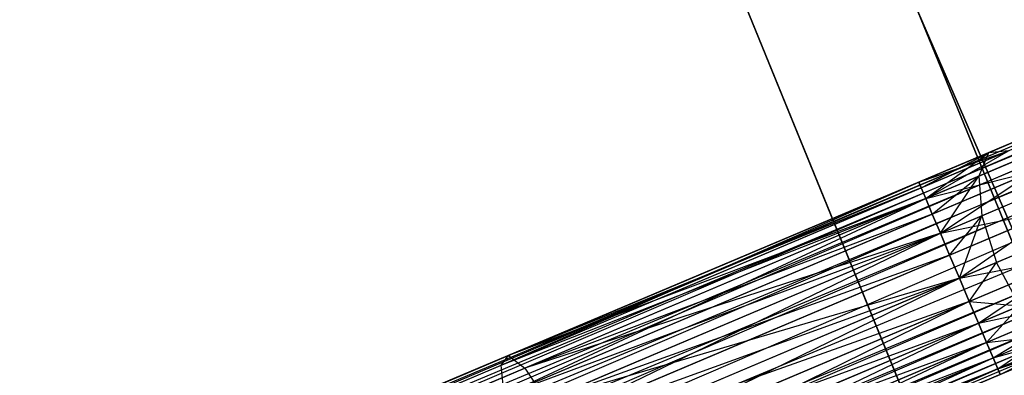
# Model space of a CAD drawing. Extents: x -102 to 101, y -101 to 102.
# Tile 20 of 256: x -67.17 to -57.82, y -25.37 to -21.99. Entities that reach past the tile are written whole.
import ezdxf

# ---------------------------------------------------------------- set-up
doc = ezdxf.new("R2010")
doc.units = 0
doc.header["$LTSCALE"] = 25.4
doc.layers.get('0').update_dxf_attribs({"linetype": 'CONTINUOUS'})

# ---------------------------------------------------------------- blocks, each defined once
blk = doc.blocks.new('NL2500012268_STL')
at = {"color": 0}
for p, q in [((62.4205, -15.971, 327.3795), (27.9961, -30.5416, 327.3795)), ((62.4205, -15.971, 327.6205), (27.9961, -30.5416, 327.3795)), ((62.4205, -15.971, 327.6205), (27.9961, -30.5416, 327.3795)), ((62.4205, -15.971, 327.3795), (27.9961, -30.5416, 327.3795)), ((28.0186, -30.5947, 327.8546), (62.4205, -15.971, 327.6205)), ((28.0186, -30.5947, 327.8546), (62.4205, -15.971, 327.6205)), ((27.9961, -30.5416, 327.3795), (62.443, -16.0241, 327.1454)), ((27.9961, -30.5416, 327.3795), (62.443, -16.0241, 327.1454)), ((62.443, -16.0241, 327.8546), (28.0186, -30.5947, 327.8546)), ((62.443, -16.0241, 327.8546), (28.0186, -30.5947, 327.8546)), ((62.443, -16.0241, 327.1454), (28.0623, -30.6979, 326.9319)), ((62.443, -16.0241, 327.1454), (28.0623, -30.6979, 326.9319)), ((62.4866, -16.1273, 328.0681), (28.0186, -30.5947, 327.8546)), ((62.4866, -16.1273, 328.0681), (28.0186, -30.5947, 327.8546)), ((62.4866, -16.1273, 326.9319), (28.0623, -30.6979, 326.9319)), ((62.4866, -16.1273, 326.9319), (28.0623, -30.6979, 326.9319)), ((28.1246, -30.8451, 328.2485), (62.4866, -16.1273, 328.0681)), ((28.1246, -30.8451, 328.2485), (62.4866, -16.1273, 328.0681)), ((28.0623, -30.6979, 326.9319), (62.5489, -16.2745, 326.7515)), ((28.0623, -30.6979, 326.9319), (62.5489, -16.2745, 326.7515)), ((62.5489, -16.2745, 328.2485), (28.1246, -30.8451, 328.2485)), ((62.5489, -16.2745, 328.2485), (28.1246, -30.8451, 328.2485)), ((62.5489, -16.2745, 326.7515), (28.2019, -31.0278, 326.6146)), ((62.5489, -16.2745, 326.7515), (28.2019, -31.0278, 326.6146)), ((62.6263, -16.4572, 328.3855), (28.1246, -30.8451, 328.2485)), ((62.6263, -16.4572, 328.3855), (28.1246, -30.8451, 328.2485)), ((62.6263, -16.4572, 326.6146), (28.2019, -31.0278, 326.6146)), ((62.6263, -16.4572, 326.6146), (28.2019, -31.0278, 326.6146)), ((28.2898, -31.2354, 328.4709), (62.6263, -16.4572, 328.3855)), ((28.2898, -31.2354, 328.4709), (62.6263, -16.4572, 328.3855)), ((28.2019, -31.0278, 326.6146), (62.7141, -16.6648, 326.5291)), ((28.2019, -31.0278, 326.6146), (62.7141, -16.6648, 326.5291)), ((62.7141, -16.6648, 328.4709), (28.2898, -31.2354, 328.4709)), ((62.7141, -16.6648, 328.4709), (28.2898, -31.2354, 328.4709)), ((62.7141, -16.6648, 326.5291), (28.3831, -31.4557, 326.5)), ((62.7141, -16.6648, 326.5291), (28.3831, -31.4557, 326.5)), ((62.8074, -16.8852, 328.5), (28.3831, -31.4557, 328.5)), ((62.8074, -16.8852, 328.5), (28.3831, -31.4557, 328.5)), ((62.8074, -16.8852, 326.5), (28.3831, -31.4557, 326.5)), ((62.8074, -16.8852, 326.5), (28.3831, -31.4557, 326.5)), ((62.9007, -17.1056, 326.5291), (28.3831, -31.4557, 326.5)), ((62.9007, -17.1056, 326.5291), (28.3831, -31.4557, 326.5)), ((62.9007, -17.1056, 328.4709), (28.4764, -31.6761, 328.4709)), ((62.9007, -17.1056, 328.4709), (28.4764, -31.6761, 328.4709)), ((62.9007, -17.1056, 326.5291), (28.5642, -31.8837, 326.6146)), ((62.9007, -17.1056, 326.5291), (28.5642, -31.8837, 326.6146)), ((62.9886, -17.3131, 328.3855), (28.4764, -31.6761, 328.4709)), ((62.9886, -17.3131, 328.3855), (28.4764, -31.6761, 328.4709)), ((62.9886, -17.3131, 326.6146), (28.5642, -31.8837, 326.6146)), ((62.9886, -17.3131, 326.6146), (28.5642, -31.8837, 326.6146)), ((28.6416, -32.0664, 328.2485), (62.9886, -17.3131, 328.3855)), ((28.6416, -32.0664, 328.2485), (62.9886, -17.3131, 328.3855)), ((28.5642, -31.8837, 326.6146), (63.0659, -17.4958, 326.7515)), ((28.5642, -31.8837, 326.6146), (63.0659, -17.4958, 326.7515)), ((63.0659, -17.4958, 328.2485), (28.6416, -32.0664, 328.2485)), ((63.0659, -17.4958, 328.2485), (28.6416, -32.0664, 328.2485)), ((63.0659, -17.4958, 326.7515), (28.7039, -32.2136, 326.9319)), ((63.0659, -17.4958, 326.7515), (28.7039, -32.2136, 326.9319)), ((63.1282, -17.6431, 328.0681), (28.6416, -32.0664, 328.2485)), ((63.1282, -17.6431, 328.0681), (28.6416, -32.0664, 328.2485)), ((63.1282, -17.6431, 326.9319), (28.7039, -32.2136, 326.9319)), ((63.1282, -17.6431, 326.9319), (28.7039, -32.2136, 326.9319)), ((28.7475, -32.3168, 327.8546), (63.1282, -17.6431, 328.0681)), ((28.7475, -32.3168, 327.8546), (63.1282, -17.6431, 328.0681)), ((28.7039, -32.2136, 326.9319), (63.1719, -17.7462, 327.1454)), ((28.7039, -32.2136, 326.9319), (63.1719, -17.7462, 327.1454)), ((63.1719, -17.7462, 327.8546), (28.7475, -32.3168, 327.8546)), ((63.1719, -17.7462, 327.8546), (28.7475, -32.3168, 327.8546)), ((63.1719, -17.7462, 327.1454), (28.77, -32.3699, 327.3795)), ((63.1719, -17.7462, 327.1454), (28.77, -32.3699, 327.3795)), ((63.1944, -17.7994, 327.6205), (28.7475, -32.3168, 327.8546)), ((63.1944, -17.7994, 327.6205), (28.7475, -32.3168, 327.8546)), ((28.77, -32.3699, 327.3795), (63.1944, -17.7994, 327.6205)), ((63.1944, -17.7994, 327.3795), (28.77, -32.3699, 327.3795)), ((28.77, -32.3699, 327.3795), (63.1944, -17.7994, 327.6205)), ((63.1944, -17.7994, 327.3795), (28.77, -32.3699, 327.3795)), ((46.8958, -27.1335, 26.5), (43.8319, -19.6246, 26.5)), ((43.8319, -19.6246, 17), (46.8958, -27.1335, 17)), ((43.8319, -19.6246, 17), (46.8958, -27.1335, 17)), ((46.8958, -27.1335, 26.5), (43.8319, -19.6246, 26.5)), ((42.409, -20.0992, 26.5), (45.547, -27.7899, 26.5)), ((45.547, -27.7899, 17), (42.409, -20.0992, 17)), ((42.409, -20.0992, 26.5), (45.547, -27.7899, 26.5)), ((45.547, -27.7899, 17), (42.409, -20.0992, 17)), ((44.3245, -20.896, 19), (47.5501, -28.3298, 19)), ((47.5501, -28.3298, 20), (44.3245, -20.896, 20)), ((44.3245, -20.896, 19), (47.5501, -28.3298, 19)), ((47.5501, -28.3298, 20), (44.3245, -20.896, 20)), ((45.4014, -23.1745, 27.2364), (45.963, -22.9368, 26.829)), ((45.4014, -23.1745, 27.2364), (45.963, -22.9368, 26.829)), ((44.7391, -23.4549, 27.6205), (45.5914, -23.1568, 27.6754)), ((44.7391, -23.4549, 27.6205), (45.5914, -23.1568, 27.6754)), ((44.7391, -23.4549, 27.6205), (45.4014, -23.1745, 27.2364)), ((44.7391, -23.4549, 27.3795), (45.4014, -23.1745, 27.2364)), ((44.7391, -23.4549, 27.3795), (45.4014, -23.1745, 27.2364)), ((44.7391, -23.4549, 27.6205), (45.4014, -23.1745, 27.2364)), ((44.7616, -23.508, 27.8546), (45.5914, -23.1568, 27.6754)), ((44.7616, -23.508, 27.8546), (45.5914, -23.1568, 27.6754)), ((44.7616, -23.508, 27.1454), (45.4014, -23.1745, 27.2364)), ((44.7616, -23.508, 27.1454), (45.4014, -23.1745, 27.2364)), ((44.8052, -23.6112, 28.0681), (45.5914, -23.1568, 27.6754)), ((44.8052, -23.6112, 28.0681), (45.5914, -23.1568, 27.6754)), ((44.8052, -23.6112, 26.9319), (45.4014, -23.1745, 27.2364)), ((44.8052, -23.6112, 26.9319), (45.4014, -23.1745, 27.2364)), ((45.4014, -23.1745, 27.2364), (45.3099, -23.3976, 26.8229)), ((45.4014, -23.1745, 27.2364), (45.3099, -23.3976, 26.8229)), ((45.5914, -23.1568, 27.6754), (45.4014, -23.1745, 27.2364)), ((45.5914, -23.1568, 27.6754), (45.4014, -23.1745, 27.2364)), ((45.3099, -23.3976, 26.8229), (45.7377, -23.2165, 26.5125)), ((45.3099, -23.3976, 26.8229), (45.7377, -23.2165, 26.5125)), ((44.8052, -23.6112, 28.0681), (45.8362, -23.3484, 28.0393)), ((44.8052, -23.6112, 28.0681), (45.8362, -23.3484, 28.0393)), ((44.8676, -23.7584, 28.2485), (45.8362, -23.3484, 28.0393)), ((44.8676, -23.7584, 28.2485), (45.8362, -23.3484, 28.0393)), ((44.9449, -23.9411, 28.3855), (45.8362, -23.3484, 28.0393)), ((44.9449, -23.9411, 28.3855), (45.8362, -23.3484, 28.0393)), ((40.773, -25.1962, 27.6116), (44.7391, -23.4549, 27.3795)), ((40.773, -25.1962, 27.6116), (44.7391, -23.4549, 27.3795)), ((40.8436, -25.1037, 28.0758), (44.7391, -23.4549, 27.3795)), ((40.8436, -25.1037, 28.0758), (44.7391, -23.4549, 27.6205)), ((40.8436, -25.1037, 28.0758), (44.7391, -23.4549, 27.3795)), ((40.8436, -25.1037, 28.0758), (44.7391, -23.4549, 27.6205)), ((44.7391, -23.4549, 27.3795), (44.7616, -23.508, 27.1454)), ((44.7616, -23.508, 27.8546), (44.7391, -23.4549, 27.6205)), ((44.7391, -23.4549, 27.3795), (44.7616, -23.508, 27.1454)), ((44.7616, -23.508, 27.8546), (44.7391, -23.4549, 27.6205)), ((44.8052, -23.6112, 26.9319), (45.3099, -23.3976, 26.8229)), ((44.8052, -23.6112, 26.9319), (45.3099, -23.3976, 26.8229)), ((44.8676, -23.7584, 26.7515), (45.3099, -23.3976, 26.8229)), ((44.8676, -23.7584, 26.7515), (45.3099, -23.3976, 26.8229)), ((44.9449, -23.9411, 26.6146), (45.3099, -23.3976, 26.8229)), ((44.9449, -23.9411, 26.6146), (45.3099, -23.3976, 26.8229)), ((45.3099, -23.3976, 26.8229), (45.3377, -23.7748, 26.5297)), ((45.3099, -23.3976, 26.8229), (45.3377, -23.7748, 26.5297)), ((40.773, -25.1962, 27.6116), (44.7616, -23.508, 27.1454)), ((40.773, -25.1962, 27.6116), (44.7616, -23.508, 27.1454)), ((44.7616, -23.508, 27.8546), (40.8436, -25.1037, 28.0758)), ((44.7616, -23.508, 27.8546), (40.8436, -25.1037, 28.0758)), ((44.7616, -23.508, 27.1454), (44.8052, -23.6112, 26.9319)), ((44.8052, -23.6112, 28.0681), (44.7616, -23.508, 27.8546)), ((44.7616, -23.508, 27.1454), (44.8052, -23.6112, 26.9319)), ((44.8052, -23.6112, 28.0681), (44.7616, -23.508, 27.8546)), ((40.773, -25.1962, 27.6116), (44.8052, -23.6112, 26.9319)), ((40.773, -25.1962, 27.6116), (44.8052, -23.6112, 26.9319)), ((40.8018, -25.4793, 27.2267), (44.8052, -23.6112, 26.9319)), ((40.8018, -25.4793, 27.2267), (44.8052, -23.6112, 26.9319)), ((44.8052, -23.6112, 28.0681), (40.8436, -25.1037, 28.0758)), ((44.8052, -23.6112, 28.0681), (40.8436, -25.1037, 28.0758)), ((44.8052, -23.6112, 28.0681), (40.9974, -25.2229, 28.5131)), ((44.8052, -23.6112, 28.0681), (40.9974, -25.2229, 28.5131)), ((44.8052, -23.6112, 26.9319), (44.8676, -23.7584, 26.7515)), ((44.8676, -23.7584, 28.2485), (44.8052, -23.6112, 28.0681)), ((44.8052, -23.6112, 26.9319), (44.8676, -23.7584, 26.7515)), ((44.8676, -23.7584, 28.2485), (44.8052, -23.6112, 28.0681)), ((45.3377, -23.7748, 26.5297), (45.6707, -23.6339, 26.2881)), ((45.3377, -23.7748, 26.5297), (45.6707, -23.6339, 26.2881)), ((44.9449, -23.9411, 28.3855), (46.0798, -23.7055, 28.2448)), ((44.9449, -23.9411, 28.3855), (46.0798, -23.7055, 28.2448)), ((45.0327, -24.1487, 28.4709), (46.0798, -23.7055, 28.2448)), ((45.0327, -24.1487, 28.4709), (46.0798, -23.7055, 28.2448)), ((45.126, -24.3691, 28.5), (46.0798, -23.7055, 28.2448)), ((45.126, -24.3691, 28.5), (46.0798, -23.7055, 28.2448)), ((40.8018, -25.4793, 27.2267), (44.8676, -23.7584, 26.7515)), ((40.8018, -25.4793, 27.2267), (44.8676, -23.7584, 26.7515)), ((44.8676, -23.7584, 28.2485), (40.9974, -25.2229, 28.5131)), ((44.8676, -23.7584, 28.2485), (40.9974, -25.2229, 28.5131)), ((44.8676, -23.7584, 26.7515), (44.9449, -23.9411, 26.6146)), ((44.9449, -23.9411, 28.3855), (44.8676, -23.7584, 28.2485)), ((44.8676, -23.7584, 26.7515), (44.9449, -23.9411, 26.6146)), ((44.9449, -23.9411, 28.3855), (44.8676, -23.7584, 28.2485)), ((44.9449, -23.9411, 26.6146), (45.3377, -23.7748, 26.5297)), ((44.9449, -23.9411, 26.6146), (45.3377, -23.7748, 26.5297)), ((45.0327, -24.1487, 26.5291), (45.3377, -23.7748, 26.5297)), ((45.0327, -24.1487, 26.5291), (45.3377, -23.7748, 26.5297)), ((45.126, -24.3691, 26.5), (45.3377, -23.7748, 26.5297)), ((45.126, -24.3691, 26.5), (45.3377, -23.7748, 26.5297)), ((45.3377, -23.7748, 26.5297), (45.4784, -24.2199, 26.4239)), ((45.3377, -23.7748, 26.5297), (45.4784, -24.2199, 26.4239)), ((40.8018, -25.4793, 27.2267), (44.9449, -23.9411, 26.6146)), ((40.8018, -25.4793, 27.2267), (44.9449, -23.9411, 26.6146)), ((40.9234, -25.888, 27.0093), (44.9449, -23.9411, 26.6146)), ((40.9234, -25.888, 27.0093), (44.9449, -23.9411, 26.6146)), ((44.9449, -23.9411, 28.3855), (40.9974, -25.2229, 28.5131)), ((44.9449, -23.9411, 28.3855), (40.9974, -25.2229, 28.5131)), ((41.1993, -25.5265, 28.8232), (44.9449, -23.9411, 28.3855)), ((41.1993, -25.5265, 28.8232), (44.9449, -23.9411, 28.3855)), ((44.9449, -23.9411, 26.6146), (45.0327, -24.1487, 26.5291)), ((45.0327, -24.1487, 28.4709), (44.9449, -23.9411, 28.3855)), ((44.9449, -23.9411, 26.6146), (45.0327, -24.1487, 26.5291)), ((45.0327, -24.1487, 28.4709), (44.9449, -23.9411, 28.3855)), ((45.7772, -24.0934, 26.2071), (45.4784, -24.2199, 26.4239)), ((45.7772, -24.0934, 26.2071), (45.4784, -24.2199, 26.4239)), ((40.9234, -25.888, 27.0093), (45.0327, -24.1487, 26.5291)), ((40.9234, -25.888, 27.0093), (45.0327, -24.1487, 26.5291)), ((45.0327, -24.1487, 28.4709), (41.1993, -25.5265, 28.8232)), ((45.0327, -24.1487, 28.4709), (41.1993, -25.5265, 28.8232)), ((45.0327, -24.1487, 26.5291), (45.126, -24.3691, 26.5)), ((45.126, -24.3691, 28.5), (45.0327, -24.1487, 28.4709)), ((45.0327, -24.1487, 26.5291), (45.126, -24.3691, 26.5)), ((45.126, -24.3691, 28.5), (45.0327, -24.1487, 28.4709)), ((45.126, -24.3691, 28.5), (46.2663, -24.1463, 28.2448)), ((45.126, -24.3691, 28.5), (46.2663, -24.1463, 28.2448)), ((45.4784, -24.2199, 26.4239), (45.126, -24.3691, 26.5)), ((45.4784, -24.2199, 26.4239), (45.126, -24.3691, 26.5)), ((45.2193, -24.5894, 28.4709), (46.2663, -24.1463, 28.2448)), ((45.2193, -24.5894, 28.4709), (46.2663, -24.1463, 28.2448)), ((45.2193, -24.5894, 26.5291), (45.4784, -24.2199, 26.4239)), ((45.2193, -24.5894, 26.5291), (45.4784, -24.2199, 26.4239)), ((45.3072, -24.797, 28.3855), (46.2663, -24.1463, 28.2448)), ((45.3072, -24.797, 28.3855), (46.2663, -24.1463, 28.2448)), ((45.7, -24.6308, 26.5297), (45.4784, -24.2199, 26.4239)), ((45.7, -24.6308, 26.5297), (45.4784, -24.2199, 26.4239)), ((40.9234, -25.888, 27.0093), (45.126, -24.3691, 26.5)), ((40.9234, -25.888, 27.0093), (45.126, -24.3691, 26.5)), ((41.1099, -26.3288, 27.0093), (45.126, -24.3691, 26.5)), ((41.1099, -26.3288, 27.0093), (45.126, -24.3691, 26.5)), ((45.126, -24.3691, 28.5), (41.1993, -25.5265, 28.8232)), ((45.126, -24.3691, 28.5), (41.1993, -25.5265, 28.8232)), ((45.126, -24.3691, 28.5), (41.4029, -25.9449, 28.9351)), ((45.126, -24.3691, 28.5), (41.4029, -25.9449, 28.9351)), ((45.126, -24.3691, 26.5), (45.2193, -24.5894, 26.5291)), ((45.2193, -24.5894, 28.4709), (45.126, -24.3691, 28.5)), ((45.2193, -24.5894, 28.4709), (45.126, -24.3691, 28.5)), ((45.126, -24.3691, 26.5), (45.2193, -24.5894, 26.5291)), ((41.1099, -26.3288, 27.0093), (45.2193, -24.5894, 26.5291)), ((41.1099, -26.3288, 27.0093), (45.2193, -24.5894, 26.5291)), ((45.2193, -24.5894, 28.4709), (41.4029, -25.9449, 28.9351)), ((45.2193, -24.5894, 28.4709), (41.4029, -25.9449, 28.9351)), ((45.2193, -24.5894, 28.4709), (41.5616, -26.3824, 28.8232)), ((45.2193, -24.5894, 28.4709), (41.5616, -26.3824, 28.8232)), ((45.2193, -24.5894, 26.5291), (45.3072, -24.797, 26.6146)), ((45.3072, -24.797, 28.3855), (45.2193, -24.5894, 28.4709)), ((45.3072, -24.797, 28.3855), (45.2193, -24.5894, 28.4709)), ((45.2193, -24.5894, 26.5291), (45.3072, -24.797, 26.6146)), ((45.2193, -24.5894, 26.5291), (45.7, -24.6308, 26.5297)), ((45.2193, -24.5894, 26.5291), (45.7, -24.6308, 26.5297)), ((45.3072, -24.797, 28.3855), (46.3531, -24.5697, 28.0393)), ((45.3072, -24.797, 28.3855), (46.3531, -24.5697, 28.0393)), ((45.3845, -24.9797, 28.2485), (46.3531, -24.5697, 28.0393)), ((45.3845, -24.9797, 28.2485), (46.3531, -24.5697, 28.0393)), ((45.4468, -25.1269, 28.0681), (46.3531, -24.5697, 28.0393)), ((45.4468, -25.1269, 28.0681), (46.3531, -24.5697, 28.0393)), ((45.3072, -24.797, 26.6146), (45.7, -24.6308, 26.5297)), ((45.3072, -24.797, 26.6146), (45.7, -24.6308, 26.5297)), ((45.3845, -24.9797, 26.7515), (45.7, -24.6308, 26.5297)), ((45.3845, -24.9797, 26.7515), (45.7, -24.6308, 26.5297)), ((41.1099, -26.3288, 27.0093), (45.3072, -24.797, 26.6146)), ((41.1099, -26.3288, 27.0093), (45.3072, -24.797, 26.6146)), ((41.3187, -26.7006, 27.2267), (45.3072, -24.797, 26.6146)), ((41.3187, -26.7006, 27.2267), (45.3072, -24.797, 26.6146)), ((45.3072, -24.797, 28.3855), (41.5616, -26.3824, 28.8232)), ((45.3072, -24.797, 28.3855), (41.5616, -26.3824, 28.8232)), ((45.3072, -24.797, 26.6146), (45.3845, -24.9797, 26.7515)), ((45.3845, -24.9797, 28.2485), (45.3072, -24.797, 28.3855)), ((45.3845, -24.9797, 28.2485), (45.3072, -24.797, 28.3855)), ((45.3072, -24.797, 26.6146), (45.3845, -24.9797, 26.7515)), ((45.3845, -24.9797, 26.7515), (45.9515, -24.9134, 26.8229)), ((45.3845, -24.9797, 26.7515), (45.9515, -24.9134, 26.8229)), ((45.4468, -25.1269, 28.0681), (46.3203, -24.8789, 27.6754)), ((45.4468, -25.1269, 28.0681), (46.3203, -24.8789, 27.6754)), ((45.4468, -25.1269, 26.9319), (45.9515, -24.9134, 26.8229)), ((45.4468, -25.1269, 26.9319), (45.9515, -24.9134, 26.8229)), ((45.4905, -25.2301, 27.8546), (46.3203, -24.8789, 27.6754)), ((45.4905, -25.2301, 27.8546), (46.3203, -24.8789, 27.6754)), ((45.4905, -25.2301, 27.1454), (45.9515, -24.9134, 26.8229)), ((45.4905, -25.2301, 27.1454), (45.9515, -24.9134, 26.8229)), ((45.513, -25.2832, 27.6205), (46.3203, -24.8789, 27.6754)), ((45.513, -25.2832, 27.6205), (46.3203, -24.8789, 27.6754)), ((41.3187, -26.7006, 27.2267), (45.3845, -24.9797, 26.7515)), ((41.3187, -26.7006, 27.2267), (45.3845, -24.9797, 26.7515)), ((45.3845, -24.9797, 28.2485), (41.5616, -26.3824, 28.8232)), ((45.3845, -24.9797, 28.2485), (41.5616, -26.3824, 28.8232)), ((45.3845, -24.9797, 28.2485), (41.639, -26.7387, 28.5131)), ((45.3845, -24.9797, 28.2485), (41.639, -26.7387, 28.5131)), ((45.4468, -25.1269, 28.0681), (45.3845, -24.9797, 28.2485)), ((45.3845, -24.9797, 26.7515), (45.4468, -25.1269, 26.9319)), ((45.4468, -25.1269, 28.0681), (45.3845, -24.9797, 28.2485)), ((45.3845, -24.9797, 26.7515), (45.4468, -25.1269, 26.9319)), ((45.4905, -25.2301, 27.1454), (46.1753, -25.0029, 27.2364)), ((45.4905, -25.2301, 27.1454), (46.1753, -25.0029, 27.2364)), ((45.513, -25.2832, 27.3795), (46.1753, -25.0029, 27.2364)), ((45.513, -25.2832, 27.6205), (46.1753, -25.0029, 27.2364)), ((45.513, -25.2832, 27.6205), (46.1753, -25.0029, 27.2364)), ((45.513, -25.2832, 27.3795), (46.1753, -25.0029, 27.2364)), ((37.1265, -26.677, 29.4208), (40.8436, -25.1037, 28.0758)), ((37.1265, -26.677, 29.4208), (40.8436, -25.1037, 28.0758)), ((40.773, -25.1962, 27.6116), (40.8436, -25.1037, 28.0758)), ((40.773, -25.1962, 27.6116), (40.8436, -25.1037, 28.0758)), ((40.8436, -25.1037, 28.0758), (40.9974, -25.2229, 28.5131)), ((40.8436, -25.1037, 28.0758), (40.9974, -25.2229, 28.5131)), ((41.3187, -26.7006, 27.2267), (45.4468, -25.1269, 26.9319)), ((41.3187, -26.7006, 27.2267), (45.4468, -25.1269, 26.9319)), ((41.5019, -26.9184, 27.6116), (45.4468, -25.1269, 26.9319)), ((41.5019, -26.9184, 27.6116), (45.4468, -25.1269, 26.9319)), ((41.639, -26.7387, 28.5131), (45.4468, -25.1269, 28.0681)), ((41.639, -26.7387, 28.5131), (45.4468, -25.1269, 28.0681)), ((45.4905, -25.2301, 27.8546), (45.4468, -25.1269, 28.0681)), ((45.4468, -25.1269, 26.9319), (45.4905, -25.2301, 27.1454)), ((45.4905, -25.2301, 27.8546), (45.4468, -25.1269, 28.0681)), ((45.4468, -25.1269, 26.9319), (45.4905, -25.2301, 27.1454)), ((36.967, -26.8071, 28.9886), (40.773, -25.1962, 27.6116)), ((36.967, -26.8071, 28.9886), (40.773, -25.1962, 27.6116)), ((37.364, -26.7608, 29.8278), (40.9974, -25.2229, 28.5131)), ((37.364, -26.7608, 29.8278), (40.9974, -25.2229, 28.5131)), ((40.8018, -25.4793, 27.2267), (40.773, -25.1962, 27.6116)), ((40.8018, -25.4793, 27.2267), (40.773, -25.1962, 27.6116)), ((40.9974, -25.2229, 28.5131), (41.1993, -25.5265, 28.8232)), ((40.9974, -25.2229, 28.5131), (41.1993, -25.5265, 28.8232)), ((41.5019, -26.9184, 27.6116), (45.4905, -25.2301, 27.1454)), ((41.5019, -26.9184, 27.6116), (45.4905, -25.2301, 27.1454)), ((41.6175, -26.9321, 28.0758), (45.4905, -25.2301, 27.8546)), ((41.6175, -26.9321, 28.0758), (45.4905, -25.2301, 27.8546)), ((41.639, -26.7387, 28.5131), (45.4905, -25.2301, 27.8546)), ((41.639, -26.7387, 28.5131), (45.4905, -25.2301, 27.8546)), ((45.513, -25.2832, 27.6205), (45.4905, -25.2301, 27.8546)), ((45.4905, -25.2301, 27.1454), (45.513, -25.2832, 27.3795)), ((45.513, -25.2832, 27.6205), (45.4905, -25.2301, 27.8546)), ((45.4905, -25.2301, 27.1454), (45.513, -25.2832, 27.3795)), ((41.5019, -26.9184, 27.6116), (45.513, -25.2832, 27.3795)), ((41.5019, -26.9184, 27.6116), (45.513, -25.2832, 27.3795)), ((41.6175, -26.9321, 28.0758), (45.513, -25.2832, 27.6205)), ((41.6175, -26.9321, 28.0758), (45.513, -25.2832, 27.3795)), ((41.6175, -26.9321, 28.0758), (45.513, -25.2832, 27.6205)), ((41.6175, -26.9321, 28.0758), (45.513, -25.2832, 27.3795))]:
    blk.add_line(p, q, dxfattribs=at)

msp = doc.modelspace()

# ---------------------------------------------------------------- block references
at = {"color": 0}
msp.add_blockref('NL2500012268_STL', (-103.3687, -0.0813, -1716.9276), dxfattribs=at)

doc.saveas('drawing.dxf')
